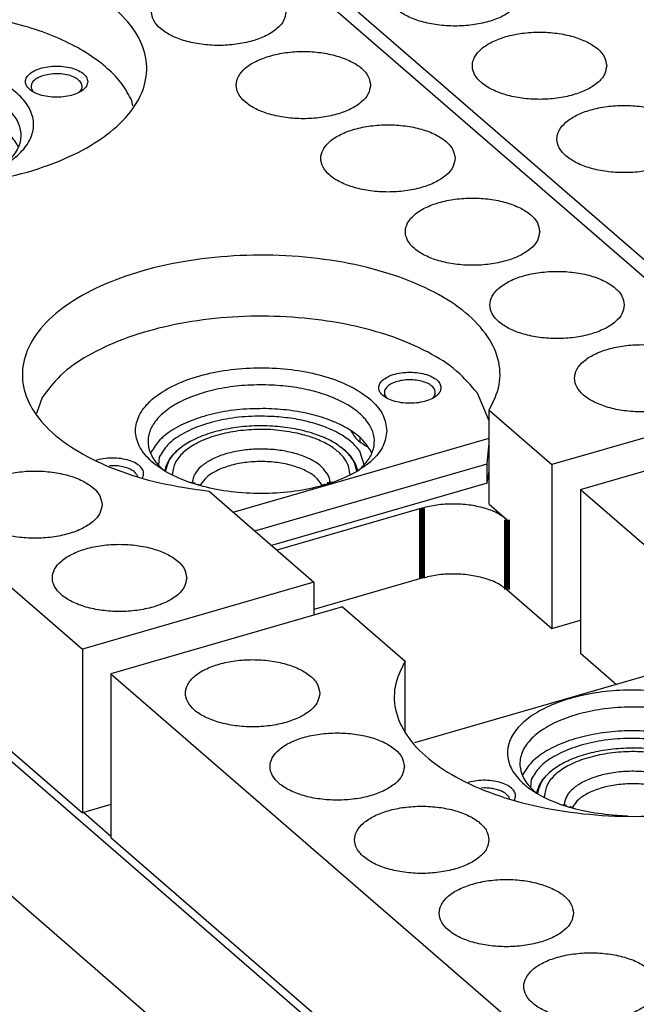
# Model space of a CAD drawing. Header units: inches. Extents: x -28 to 813, y -36 to 558.
# Tile 8 of 93: x 197 to 222, y 294 to 334. Entities that reach past the tile are written whole.
import ezdxf

# ---------------------------------------------------------------- set-up
doc = ezdxf.new("R2010")
doc.units = ezdxf.units.IN

# ---------------------------------------------------------------- blocks, each defined once
blk = doc.blocks.new('N2605-21206_body__14', base_point=(160.35, 255.495))
at = {"color": 7, "linetype": 'Continuous'}
for p, q in [((232.853, 272.649), (165.053, 331.366)), ((229.703, 269.964), (168.203, 323.225)), ((200.551, 301.09), (199.445, 302.048))]:
    blk.add_line(p, q, dxfattribs=at)
blk = doc.blocks.new('N2605-21206__15', base_point=(160.35, 255.495))
blk.add_blockref('N2605-21206_body__14', (160.35, 255.495))
blk = doc.blocks.new('N2605-23205_3__16', base_point=(183.603, 327.166))
at = {"color": 7, "linetype": 'Continuous'}
for p, q in [((196.472, 333.81), (183.603, 330.095)), ((197.4, 331.046), (197.451, 330.989)), ((201.433, 330.435), (201.389, 330.644)), ((196.366, 329.235), (196.366, 329.404)), ((187.961, 328.822), (187.948, 328.784)), ((196.833, 328.773), (196.773, 328.914)), ((185.87, 328.525), (185.762, 328.494)), ((186.402, 328.28), (186.296, 328.276)), ((188.45, 328.117), (188.471, 328.101)), ((196.287, 328.089), (196.423, 328.201)), ((187.427, 327.843), (187.403, 327.903)), ((187.617, 327.798), (187.647, 327.857)), ((191.548, 327.198), (192.161, 327.166)), ((192.952, 327.182), (193.44, 327.218))]:
    blk.add_line(p, q, dxfattribs=at)
for points, knots in [([(201.389, 330.644), (201.27, 330.872), (201.017, 331.353), (200.408, 331.974), (199.641, 332.548), (198.709, 333.053), (197.641, 333.49), (196.87, 333.701), (196.472, 333.81)], [0, 0, 0, 0, 0.768013, 1.623023, 2.578862, 3.637745, 4.793268, 6.032804, 6.032804, 6.032804, 6.032804]), ([(193.44, 327.218), (193.804, 327.268), (194.505, 327.366), (195.475, 327.663), (196.295, 328.053), (196.926, 328.53), (197.34, 329.08), (197.489, 329.692), (197.335, 330.304), (196.919, 330.853), (196.285, 331.328), (195.463, 331.718), (194.49, 332.007), (193.414, 332.182), (192.286, 332.233), (191.163, 332.159), (190.102, 331.962), (189.154, 331.653), (188.364, 331.247), (187.768, 330.757), (187.395, 330.195), (187.297, 329.577), (187.499, 328.973), (187.955, 328.436), (188.623, 327.974), (189.474, 327.602), (190.467, 327.325), (191.18, 327.241), (191.548, 327.198)], [0, 0, 0, 0, 1.1006, 2.121237, 3.030571, 3.811898, 4.472466, 5.055438, 5.639018, 6.301084, 7.084233, 7.995294, 9.017301, 10.118756, 11.259777, 12.39673, 13.48636, 14.489952, 15.378157, 16.137576, 16.780751, 17.357689, 17.949857, 18.630649, 19.435891, 20.367531, 21.405583, 22.516747, 22.516747, 22.516747, 22.516747]), ([(199.616, 331.413), (199.604, 331.474), (199.579, 331.609), (199.409, 331.77), (199.175, 331.9), (198.877, 331.992), (198.541, 332.04), (198.191, 332.04), (197.855, 331.992), (197.558, 331.9), (197.321, 331.77), (197.159, 331.609), (197.096, 331.413), (197.159, 331.217), (197.321, 331.055), (197.558, 330.925), (197.855, 330.833), (198.191, 330.785), (198.541, 330.785), (198.877, 330.833), (199.175, 330.925), (199.409, 331.055), (199.579, 331.217), (199.604, 331.351), (199.616, 331.413)], [0, 0, 0, 0, 0.183218, 0.402375, 0.671372, 0.985752, 1.330787, 1.686574, 2.031608, 2.345988, 2.614985, 2.834142, 3.01736, 3.200578, 3.419735, 3.688733, 4.003113, 4.348147, 4.703934, 5.048969, 5.363348, 5.632346, 5.851502, 6.034721, 6.034721, 6.034721, 6.034721]), ([(196.423, 328.201), (196.562, 328.354), (196.823, 328.641), (196.983, 329.204), (196.869, 329.766), (196.504, 330.273), (195.936, 330.712), (195.193, 331.072), (194.308, 331.339), (193.326, 331.501), (192.296, 331.549), (191.271, 331.48), (190.303, 331.298), (189.441, 331.013), (188.728, 330.637), (188.195, 330.186), (187.871, 329.666), (187.807, 329.099), (188.016, 328.547), (188.298, 328.267), (188.45, 328.117)], [0, 0, 0, 0, 0.615522, 1.152741, 1.682606, 2.280065, 2.988102, 3.814975, 4.745635, 5.750865, 6.793313, 7.831992, 8.826275, 9.739923, 10.545781, 11.232237, 11.813062, 12.338171, 12.885178, 13.519918, 13.519918, 13.519918, 13.519918]), ([(197.92, 331.679), (197.849, 331.659), (197.716, 331.622), (197.544, 331.532), (197.417, 331.425), (197.343, 331.3), (197.334, 331.162), (197.378, 331.086), (197.4, 331.046)], [0, 0, 0, 0, 0.2199172, 0.4131454, 0.5763616, 0.7133251, 0.8379375, 0.9709739, 0.9709739, 0.9709739, 0.9709739]), ([(199.283, 330.989), (199.322, 331.036), (199.396, 331.125), (199.393, 331.312), (199.277, 331.47), (199.085, 331.594), (198.832, 331.683), (198.537, 331.73), (198.225, 331.736), (198.02, 331.698), (197.92, 331.679)], [0, 0, 0, 0, 0.178954, 0.337453, 0.517148, 0.742654, 1.01446, 1.319038, 1.636004, 1.942765, 1.942765, 1.942765, 1.942765]), ([(196.773, 328.914), (196.656, 329.076), (196.403, 329.429), (195.811, 329.825), (195.083, 330.159), (194.224, 330.404), (193.281, 330.551), (192.296, 330.594), (191.316, 330.531), (190.386, 330.364), (189.548, 330.102), (188.847, 329.753), (188.287, 329.344), (188.063, 328.986), (187.961, 328.822)], [0, 0, 0, 0, 0.594417, 1.293857, 2.100462, 2.998678, 3.962024, 4.957643, 5.949827, 6.903162, 7.785714, 8.572683, 9.251274, 9.828014, 9.828014, 9.828014, 9.828014]), ([(187.647, 327.857), (187.657, 327.914), (187.678, 328.034), (187.577, 328.213), (187.402, 328.359), (187.157, 328.475), (186.862, 328.555), (186.535, 328.592), (186.198, 328.588), (185.978, 328.546), (185.87, 328.525)], [0, 0, 0, 0, 0.170986, 0.35564, 0.579925, 0.850315, 1.159897, 1.494317, 1.835516, 2.164511, 2.164511, 2.164511, 2.164511]), ([(187.403, 327.903), (187.377, 327.94), (187.321, 328.019), (187.189, 328.109), (187.027, 328.184), (186.835, 328.239), (186.623, 328.275), (186.477, 328.278), (186.402, 328.28)], [0, 0, 0, 0, 0.133002, 0.289433, 0.469893, 0.671001, 0.886909, 1.110323, 1.110323, 1.110323, 1.110323])]:
    blk.add_open_spline(points, degree=3, knots=knots, dxfattribs=at)
blk = doc.blocks.new('N2605-23205_2_2__17', base_point=(197.565, 312.777))
at = {"color": 7, "linetype": 'Continuous'}
for p, q in [((215.752, 317.79), (215.279, 318.903)), ((197.783, 318.72), (197.565, 318.076)), ((211.628, 318.714), (211.653, 318.69)), ((213.48, 318.691), (213.514, 318.726)), ((205.461, 314.12), (215.752, 317.09)), ((210.566, 316.938), (210.566, 317.107)), ((215.675, 316.058), (215.752, 316.885)), ((202.161, 316.524), (202.148, 316.487)), ((211.033, 316.475), (210.973, 316.616)), ((199.99, 316.206), (199.961, 316.197)), ((200.528, 315.981), (200.496, 315.978)), ((202.65, 315.82), (202.671, 315.804)), ((206.336, 313.362), (215.675, 316.058)), ((210.487, 315.792), (210.623, 315.903)), ((215.675, 315.278), (215.675, 316.058)), ((215.675, 315.278), (215.752, 315.762)), ((201.626, 315.545), (201.62, 315.569)), ((201.818, 315.5), (201.828, 315.514)), ((215.675, 315.278), (207.011, 312.777))]:
    blk.add_line(p, q, dxfattribs=at)
for points, knots in [([(215.279, 318.903), (215.019, 319.207), (214.456, 319.867), (213.253, 320.603), (211.804, 321.222), (210.125, 321.672), (208.299, 321.944), (206.4, 322.022), (204.508, 321.905), (202.707, 321.596), (201.066, 321.112), (199.668, 320.463), (198.525, 319.701), (198.017, 319.029), (197.783, 318.72)], [0, 0, 0, 0, 1.194878, 2.587325, 4.173074, 5.921002, 7.783095, 9.70136, 11.613323, 13.456998, 15.175919, 16.724828, 18.07704, 19.235245, 19.235245, 19.235245, 19.235245]), ([(211.64, 317.39), (211.608, 317.598), (211.539, 318.046), (211.046, 318.624), (210.345, 319.115), (209.43, 319.507), (208.361, 319.78), (207.192, 319.921), (205.989, 319.921), (204.82, 319.78), (203.75, 319.507), (202.837, 319.115), (202.129, 318.624), (201.659, 318.046), (201.485, 317.39), (201.659, 316.734), (202.129, 316.156), (202.837, 315.665), (203.75, 315.273), (204.82, 315), (205.989, 314.859), (207.192, 314.859), (208.361, 315), (209.43, 315.273), (210.345, 315.665), (211.046, 316.156), (211.539, 316.734), (211.608, 317.182), (211.64, 317.39)], [0, 0, 0, 0, 0.621835, 1.33619, 2.190142, 3.186793, 4.301265, 5.492251, 6.709672, 7.900659, 9.01513, 10.011781, 10.865732, 11.580088, 12.201923, 12.823758, 13.538113, 14.392065, 15.388716, 16.503187, 17.694174, 18.911595, 20.102581, 21.217053, 22.213704, 23.067656, 23.782011, 24.403846, 24.403846, 24.403846, 24.403846]), ([(213.816, 319.115), (213.804, 319.176), (213.779, 319.311), (213.609, 319.473), (213.375, 319.603), (213.077, 319.694), (212.741, 319.742), (212.391, 319.742), (212.055, 319.694), (211.758, 319.603), (211.521, 319.473), (211.359, 319.311), (211.296, 319.115), (211.359, 318.919), (211.521, 318.757), (211.758, 318.628), (212.055, 318.536), (212.391, 318.488), (212.741, 318.488), (213.077, 318.536), (213.375, 318.628), (213.609, 318.757), (213.779, 318.919), (213.804, 319.054), (213.816, 319.115)], [0, 0, 0, 0, 0.183218, 0.402375, 0.671372, 0.985752, 1.330787, 1.686574, 2.031608, 2.345988, 2.614985, 2.834142, 3.01736, 3.200578, 3.419735, 3.688733, 4.003113, 4.348147, 4.703934, 5.048969, 5.363348, 5.632346, 5.851502, 6.034721, 6.034721, 6.034721, 6.034721]), ([(213.514, 318.726), (213.544, 318.77), (213.601, 318.856), (213.586, 319.021), (213.484, 319.163), (213.317, 319.279), (213.095, 319.367), (212.835, 319.422), (212.554, 319.439), (212.274, 319.418), (212.016, 319.36), (211.798, 319.27), (211.636, 319.151), (211.54, 319.007), (211.535, 318.842), (211.596, 318.758), (211.628, 318.714)], [0, 0, 0, 0, 0.156488, 0.30067, 0.464016, 0.664877, 0.904778, 1.174928, 1.461036, 1.746409, 2.014457, 2.251228, 2.448595, 2.609285, 2.753248, 2.912126, 2.912126, 2.912126, 2.912126]), ([(206.781, 319.23), (206.458, 319.227), (205.82, 319.221), (204.895, 319.085), (204.045, 318.863), (203.306, 318.556), (202.709, 318.177), (202.279, 317.737), (202.039, 317.244), (202.028, 316.722), (202.243, 316.219), (202.508, 315.959), (202.65, 315.82)], [0, 0, 0, 0, 0.968627, 1.910881, 2.796083, 3.598709, 4.302109, 4.903893, 5.42367, 5.90883, 6.422673, 7.015109, 7.015109, 7.015109, 7.015109]), ([(210.623, 315.903), (210.746, 316.037), (210.978, 316.289), (211.156, 316.764), (211.136, 317.251), (210.914, 317.714), (210.523, 318.132), (209.98, 318.497), (209.308, 318.801), (208.53, 319.031), (207.676, 319.186), (207.083, 319.215), (206.781, 319.23)], [0, 0, 0, 0, 0.543237, 1.021362, 1.478308, 1.967033, 2.527361, 3.177101, 3.916138, 4.732362, 5.605946, 6.51231, 6.51231, 6.51231, 6.51231]), ([(206.781, 318.277), (206.433, 318.273), (205.747, 318.265), (204.759, 318.107), (203.862, 317.851), (203.11, 317.495), (202.508, 317.073), (202.27, 316.696), (202.161, 316.524)], [0, 0, 0, 0, 1.043824, 2.054072, 2.992885, 3.830093, 4.549035, 5.155369, 5.155369, 5.155369, 5.155369]), ([(210.973, 316.616), (210.863, 316.771), (210.626, 317.105), (210.076, 317.488), (209.398, 317.817), (208.596, 318.063), (207.712, 318.23), (207.095, 318.262), (206.781, 318.277)], [0, 0, 0, 0, 0.564053, 1.222846, 1.979548, 2.822138, 3.728968, 4.672533, 4.672533, 4.672533, 4.672533]), ([(201.828, 315.514), (201.847, 315.575), (201.887, 315.698), (201.795, 315.897), (201.614, 316.054), (201.356, 316.179), (201.04, 316.262), (200.69, 316.297), (200.332, 316.286), (200.102, 316.232), (199.99, 316.206)], [0, 0, 0, 0, 0.184567, 0.376526, 0.610818, 0.897532, 1.228772, 1.586962, 1.949975, 2.294938, 2.294938, 2.294938, 2.294938]), ([(201.62, 315.569), (201.597, 315.611), (201.545, 315.702), (201.404, 315.804), (201.226, 315.888), (201.011, 315.948), (200.774, 315.983), (200.611, 315.982), (200.528, 315.981)], [0, 0, 0, 0, 0.141449, 0.310644, 0.509642, 0.73409, 0.975853, 1.224732, 1.224732, 1.224732, 1.224732])]:
    blk.add_open_spline(points, degree=3, knots=knots, dxfattribs=at)
blk = doc.blocks.new('N2605-44106__19', base_point=(171.401, 302.036))
at = {"color": 7, "linetype": 'Continuous'}
for p, q in [((199.579, 342.964), (227.579, 318.715)), ((171.401, 332.866), (199.401, 308.618)), ((171.401, 326.284), (199.401, 302.036)), ((227.579, 318.715), (218.27, 316.027)), ((215.752, 318.208), (218.27, 316.027)), ((215.752, 314.44), (215.752, 318.208)), ((210.206, 317.385), (210.234, 317.317)), ((203.389, 316.726), (203.339, 316.692)), ((209.798, 316.724), (209.767, 316.745)), ((210.724, 316.017), (210.552, 316.572)), ((210.774, 316.801), (210.883, 316.745)), ((202.488, 316.324), (202.468, 316.003)), ((202.706, 315.787), (202.705, 315.784)), ((210.473, 315.782), (210.464, 315.84)), ((218.27, 316.027), (218.27, 309.446)), ((204.494, 314.958), (208.711, 311.305)), ((213.054, 314.276), (207.224, 312.593)), ((215.752, 314.44), (216.47, 313.819)), ((213.054, 311.462), (208.711, 310.208)), ((208.711, 311.305), (199.401, 308.618)), ((208.711, 311.305), (208.711, 309.977)), ((216.47, 311.004), (218.27, 309.446)), ((218.27, 309.446), (219.42, 309.777)), ((199.401, 308.618), (199.401, 302.036)), ((200.551, 302.368), (199.401, 302.036))]:
    blk.add_line(p, q, dxfattribs=at)
at = {"color": 3, "linetype": 'Continuous', "const_width": 0.25}
for points in [[(213.054, 314.276), (213.054, 311.462)], [(216.47, 313.819), (216.47, 311.004)]]:
    blk.add_lwpolyline(points, dxfattribs=at)
at = {"color": 7, "linetype": 'Continuous'}
for points, knots in [([(183.229, 333.373), (183.062, 333.04), (182.735, 332.391), (182.809, 331.252), (183.359, 330.2), (184.328, 329.265), (185.654, 328.468), (187.283, 327.831), (189.144, 327.382), (191.155, 327.142), (193.222, 327.12), (195.251, 327.318), (197.149, 327.728), (198.83, 328.329), (200.22, 329.098), (201.261, 330.006), (201.903, 331.039), (202.064, 332.162), (201.704, 333.259), (200.898, 334.244), (199.714, 335.101), (198.202, 335.804), (196.428, 336.344), (195.149, 336.528), (194.487, 336.623)], [0, 0, 0, 0, 1.101153, 2.146265, 3.276588, 4.59339, 6.134789, 7.89074, 9.820504, 11.864503, 13.952631, 16.011009, 17.968283, 19.762231, 21.347634, 22.707244, 23.868164, 24.919255, 25.998678, 27.230556, 28.67831, 30.349337, 32.213818, 34.218788, 34.218788, 34.218788, 34.218788]), ([(207.585, 334.218), (207.565, 334.339), (207.52, 334.602), (207.211, 334.931), (206.778, 335.203), (206.218, 335.41), (205.575, 335.539), (204.885, 335.583), (204.196, 335.539), (203.552, 335.41), (202.994, 335.203), (202.556, 334.931), (202.262, 334.602), (202.15, 334.218), (202.262, 333.835), (202.556, 333.506), (202.994, 333.234), (203.552, 333.027), (204.196, 332.898), (204.885, 332.853), (205.575, 332.898), (206.218, 333.027), (206.778, 333.234), (207.211, 333.506), (207.52, 333.835), (207.565, 334.097), (207.585, 334.218)], [0, 0, 0, 0, 0.361315, 0.784122, 1.296258, 1.895189, 2.560197, 3.260521, 3.960845, 4.625852, 5.224784, 5.736919, 6.159727, 6.521042, 6.882357, 7.305164, 7.8173, 8.416231, 9.081239, 9.781563, 10.481886, 11.146894, 11.745825, 12.257961, 12.680769, 13.042084, 13.042084, 13.042084, 13.042084]), ([(210.985, 331.274), (210.965, 331.395), (210.92, 331.657), (210.611, 331.986), (210.178, 332.258), (209.618, 332.465), (208.975, 332.595), (208.285, 332.639), (207.596, 332.595), (206.952, 332.465), (206.394, 332.258), (205.956, 331.986), (205.662, 331.657), (205.55, 331.274), (205.662, 330.89), (205.956, 330.562), (206.394, 330.289), (206.952, 330.083), (207.596, 329.953), (208.285, 329.909), (208.975, 329.953), (209.618, 330.083), (210.178, 330.289), (210.611, 330.562), (210.92, 330.89), (210.965, 331.153), (210.985, 331.274)], [0, 0, 0, 0, 0.361315, 0.784122, 1.296258, 1.895189, 2.560197, 3.260521, 3.960845, 4.625852, 5.224784, 5.736919, 6.159727, 6.521042, 6.882357, 7.305164, 7.8173, 8.416231, 9.081239, 9.781563, 10.481886, 11.146894, 11.745825, 12.257961, 12.680769, 13.042084, 13.042084, 13.042084, 13.042084]), ([(214.385, 328.329), (214.365, 328.45), (214.32, 328.713), (214.011, 329.042), (213.578, 329.314), (213.018, 329.521), (212.375, 329.65), (211.685, 329.694), (210.996, 329.65), (210.352, 329.521), (209.794, 329.314), (209.356, 329.042), (209.062, 328.713), (208.95, 328.329), (209.062, 327.946), (209.356, 327.617), (209.794, 327.345), (210.352, 327.138), (210.996, 327.009), (211.685, 326.964), (212.375, 327.009), (213.018, 327.138), (213.578, 327.345), (214.011, 327.617), (214.32, 327.946), (214.365, 328.208), (214.385, 328.329)], [0, 0, 0, 0, 0.361315, 0.784122, 1.296258, 1.895189, 2.560197, 3.260521, 3.960845, 4.625852, 5.224784, 5.736919, 6.159727, 6.521042, 6.882357, 7.305164, 7.8173, 8.416231, 9.081239, 9.781563, 10.481886, 11.146894, 11.745825, 12.257961, 12.680769, 13.042084, 13.042084, 13.042084, 13.042084]), ([(217.785, 325.385), (217.765, 325.506), (217.72, 325.768), (217.411, 326.097), (216.978, 326.369), (216.418, 326.576), (215.775, 326.706), (215.085, 326.75), (214.396, 326.706), (213.752, 326.576), (213.194, 326.369), (212.756, 326.097), (212.462, 325.768), (212.35, 325.385), (212.462, 325.001), (212.756, 324.673), (213.194, 324.401), (213.752, 324.194), (214.396, 324.064), (215.085, 324.02), (215.775, 324.064), (216.418, 324.194), (216.978, 324.401), (217.411, 324.673), (217.72, 325.001), (217.765, 325.264), (217.785, 325.385)], [0, 0, 0, 0, 0.361315, 0.784122, 1.296258, 1.895189, 2.560197, 3.260521, 3.960845, 4.625852, 5.224784, 5.736919, 6.159727, 6.521042, 6.882357, 7.305164, 7.8173, 8.416231, 9.081239, 9.781563, 10.481886, 11.146894, 11.745825, 12.257961, 12.680769, 13.042084, 13.042084, 13.042084, 13.042084]), ([(215.752, 318.208), (215.919, 318.541), (216.245, 319.19), (216.172, 320.329), (215.622, 321.381), (214.653, 322.316), (213.327, 323.114), (211.698, 323.75), (209.836, 324.199), (207.826, 324.439), (205.758, 324.461), (203.729, 324.263), (201.832, 323.853), (200.151, 323.252), (198.761, 322.483), (197.719, 321.575), (197.077, 320.542), (196.917, 319.419), (197.277, 318.322), (198.083, 317.337), (199.267, 316.48), (200.779, 315.777), (202.553, 315.237), (203.831, 315.053), (204.494, 314.958)], [0, 0, 0, 0, 1.101153, 2.146265, 3.276588, 4.59339, 6.134789, 7.89074, 9.820504, 11.864503, 13.952631, 16.011009, 17.968283, 19.762231, 21.347634, 22.707244, 23.868164, 24.919255, 25.998678, 27.230556, 28.67831, 30.349337, 32.213818, 34.218788, 34.218788, 34.218788, 34.218788]), ([(221.185, 322.44), (221.165, 322.561), (221.12, 322.824), (220.811, 323.153), (220.378, 323.425), (219.818, 323.632), (219.175, 323.761), (218.485, 323.805), (217.796, 323.761), (217.152, 323.632), (216.594, 323.425), (216.156, 323.153), (215.862, 322.824), (215.75, 322.44), (215.862, 322.057), (216.156, 321.728), (216.594, 321.456), (217.152, 321.249), (217.796, 321.12), (218.485, 321.075), (219.175, 321.12), (219.818, 321.249), (220.378, 321.456), (220.811, 321.728), (221.12, 322.057), (221.165, 322.319), (221.185, 322.44)], [0, 0, 0, 0, 0.361315, 0.784122, 1.296258, 1.895189, 2.560197, 3.260521, 3.960845, 4.625852, 5.224784, 5.736919, 6.159727, 6.521042, 6.882357, 7.305164, 7.8173, 8.416231, 9.081239, 9.781563, 10.481886, 11.146894, 11.745825, 12.257961, 12.680769, 13.042084, 13.042084, 13.042084, 13.042084]), ([(224.585, 319.496), (224.565, 319.617), (224.52, 319.879), (224.211, 320.208), (223.778, 320.48), (223.218, 320.687), (222.575, 320.817), (221.885, 320.861), (221.196, 320.817), (220.552, 320.687), (219.994, 320.48), (219.556, 320.208), (219.262, 319.879), (219.15, 319.496), (219.262, 319.112), (219.556, 318.784), (219.994, 318.512), (220.552, 318.305), (221.196, 318.175), (221.885, 318.131), (222.575, 318.175), (223.218, 318.305), (223.778, 318.512), (224.211, 318.784), (224.52, 319.112), (224.565, 319.375), (224.585, 319.496)], [0, 0, 0, 0, 0.361315, 0.784122, 1.296258, 1.895189, 2.560197, 3.260521, 3.960845, 4.625852, 5.224784, 5.736919, 6.159727, 6.521042, 6.882357, 7.305164, 7.8173, 8.416231, 9.081239, 9.781563, 10.481886, 11.146894, 11.745825, 12.257961, 12.680769, 13.042084, 13.042084, 13.042084, 13.042084]), ([(207.107, 317.959), (206.762, 317.968), (206.081, 317.986), (205.092, 317.857), (204.187, 317.624), (203.429, 317.283), (202.823, 316.87), (202.592, 316.495), (202.488, 316.324)], [0, 0, 0, 0, 1.032264, 2.041235, 2.982881, 3.821242, 4.535543, 5.131083, 5.131083, 5.131083, 5.131083]), ([(210.552, 316.572), (210.448, 316.695), (210.227, 316.958), (209.765, 317.265), (209.21, 317.532), (208.565, 317.74), (207.855, 317.892), (207.36, 317.936), (207.107, 317.959)], [0, 0, 0, 0, 0.478415, 1.026662, 1.645032, 2.325656, 3.055218, 3.816856, 3.816856, 3.816856, 3.816856]), ([(210.234, 317.317), (210.297, 317.22), (210.437, 317.007), (210.655, 316.874), (210.774, 316.801)], [0, 0, 0, 0, 0.3433683, 0.7547635, 0.7547635, 0.7547635, 0.7547635]), ([(203.339, 316.692), (203.179, 316.559), (202.884, 316.314), (202.761, 315.953), (202.706, 315.787)], [0, 0, 0, 0, 0.609912, 1.124303, 1.124303, 1.124303, 1.124303]), ([(210.464, 315.84), (210.401, 316.002), (210.262, 316.358), (209.961, 316.595), (209.798, 316.724)], [0, 0, 0, 0, 0.514338, 1.125357, 1.125357, 1.125357, 1.125357]), ([(200.195, 314.418), (200.175, 314.539), (200.13, 314.802), (199.821, 315.13), (199.388, 315.403), (198.828, 315.609), (198.185, 315.739), (197.495, 315.783), (196.806, 315.739), (196.162, 315.609), (195.604, 315.403), (195.166, 315.13), (194.872, 314.802), (194.76, 314.418), (194.872, 314.035), (195.166, 313.706), (195.604, 313.434), (196.162, 313.227), (196.806, 313.097), (197.495, 313.053), (198.185, 313.097), (198.828, 313.227), (199.388, 313.434), (199.821, 313.706), (200.13, 314.035), (200.175, 314.297), (200.195, 314.418)], [0, 0, 0, 0, 0.361315, 0.784122, 1.296258, 1.895189, 2.560197, 3.260521, 3.960845, 4.625852, 5.224784, 5.736919, 6.159727, 6.521042, 6.882357, 7.305164, 7.8173, 8.416231, 9.081239, 9.781563, 10.481886, 11.146894, 11.745825, 12.257961, 12.680769, 13.042084, 13.042084, 13.042084, 13.042084]), ([(216.47, 313.819), (216.34, 313.911), (216.06, 314.112), (215.537, 314.295), (214.943, 314.418), (214.305, 314.456), (213.665, 314.422), (213.255, 314.324), (213.054, 314.276)], [0, 0, 0, 0, 0.4742, 1.028766, 1.644514, 2.292962, 2.941409, 3.557157, 3.557157, 3.557157, 3.557157]), ([(203.595, 311.474), (203.575, 311.595), (203.53, 311.857), (203.221, 312.186), (202.788, 312.458), (202.228, 312.665), (201.585, 312.794), (200.895, 312.839), (200.206, 312.794), (199.562, 312.665), (199.004, 312.458), (198.566, 312.186), (198.272, 311.857), (198.16, 311.474), (198.272, 311.09), (198.566, 310.762), (199.004, 310.489), (199.562, 310.283), (200.206, 310.153), (200.895, 310.109), (201.585, 310.153), (202.228, 310.283), (202.788, 310.489), (203.221, 310.762), (203.53, 311.09), (203.575, 311.353), (203.595, 311.474)], [0, 0, 0, 0, 0.361315, 0.784122, 1.296258, 1.895189, 2.560197, 3.260521, 3.960845, 4.625852, 5.224784, 5.736919, 6.159727, 6.521042, 6.882357, 7.305164, 7.8173, 8.416231, 9.081239, 9.781563, 10.481886, 11.146894, 11.745825, 12.257961, 12.680769, 13.042084, 13.042084, 13.042084, 13.042084]), ([(216.47, 311.004), (216.34, 311.097), (216.06, 311.297), (215.537, 311.48), (214.943, 311.603), (214.305, 311.642), (213.665, 311.607), (213.255, 311.509), (213.054, 311.462)], [0, 0, 0, 0, 0.4742, 1.028766, 1.644514, 2.292962, 2.941409, 3.557157, 3.557157, 3.557157, 3.557157])]:
    blk.add_open_spline(points, degree=3, knots=knots, dxfattribs=at)
blk = doc.blocks.new('N2605-21705_2__21', base_point=(202.746, 315.062))
at = {"color": 7, "linetype": 'Continuous'}
for p, q in [((203.029, 315.602), (203.026, 315.658)), ((210.155, 315.658), (210.152, 315.607))]:
    blk.add_line(p, q, dxfattribs=at)
at = {"color": 3, "linetype": 'Continuous', "const_width": 0.25}
for points in [[(203.818, 315.322), (203.816, 315.285)], [(204.151, 315.215), (204.138, 315.187)], [(209.042, 315.188), (209.029, 315.215)], [(209.364, 315.281), (209.362, 315.336)]]:
    blk.add_lwpolyline(points, dxfattribs=at)
at = {"color": 7, "linetype": 'Continuous'}
for points, knots in [([(210.021, 316.532), (209.872, 316.655), (209.551, 316.922), (208.941, 317.199), (208.233, 317.416), (207.448, 317.55), (206.624, 317.598), (205.798, 317.557), (205.008, 317.429), (204.292, 317.221), (203.678, 316.941), (203.201, 316.599), (202.856, 316.207), (202.781, 315.901), (202.746, 315.759)], [0, 0, 0, 0, 0.578023, 1.245917, 1.992085, 2.795462, 3.629382, 4.464496, 5.271355, 6.022975, 6.697721, 7.283056, 7.781099, 8.21618, 8.21618, 8.21618, 8.21618]), ([(208.04, 317.286), (207.759, 317.336), (207.187, 317.439), (206.314, 317.451), (205.459, 317.367), (204.671, 317.181), (203.992, 316.905), (203.471, 316.553), (203.103, 316.136), (203.05, 315.81), (203.026, 315.658)], [0, 0, 0, 0, 0.855778, 1.739256, 2.609866, 3.428464, 4.162124, 4.790117, 5.312929, 5.765105, 5.765105, 5.765105, 5.765105]), ([(210.155, 315.658), (210.141, 315.774), (210.112, 316.017), (209.895, 316.352), (209.572, 316.655), (209.141, 316.917), (208.623, 317.138), (208.24, 317.235), (208.04, 317.286)], [0, 0, 0, 0, 0.34629, 0.727, 1.164429, 1.666795, 2.231713, 2.849699, 2.849699, 2.849699, 2.849699]), ([(210.435, 315.759), (210.403, 315.896), (210.335, 316.191), (210.13, 316.413), (210.021, 316.532)], [0, 0, 0, 0, 0.4169458, 0.8906026, 0.8906026, 0.8906026, 0.8906026])]:
    blk.add_open_spline(points, degree=3, knots=knots, dxfattribs=at)
at = {"color": 3, "linetype": 'Continuous'}
for points, knots in [([(209.271, 315.623), (209.195, 315.729), (209.03, 315.963), (208.632, 316.219), (208.142, 316.43), (207.565, 316.576), (206.937, 316.653), (206.289, 316.655), (205.658, 316.584), (205.078, 316.442), (204.576, 316.237), (204.185, 315.978), (203.902, 315.675), (203.844, 315.433), (203.818, 315.322)], [0, 0, 0, 0, 0.389118, 0.852431, 1.390578, 1.990398, 2.630552, 3.285273, 3.927323, 4.530739, 5.073764, 5.542509, 5.936402, 6.276028, 6.276028, 6.276028, 6.276028]), ([(209.029, 315.215), (208.951, 315.323), (208.778, 315.56), (208.356, 315.807), (207.838, 316.003), (207.235, 316.123), (206.59, 316.165), (205.946, 316.123), (205.343, 316.003), (204.825, 315.807), (204.403, 315.56), (204.23, 315.323), (204.151, 315.215)], [0, 0, 0, 0, 0.3954, 0.874336, 1.434444, 2.056346, 2.711277, 3.366209, 3.988117, 4.548232, 5.027178, 5.422586, 5.422586, 5.422586, 5.422586]), ([(209.362, 315.336), (209.354, 315.385), (209.338, 315.485), (209.293, 315.576), (209.271, 315.623)], [0, 0, 0, 0, 0.1475925, 0.3019537, 0.3019537, 0.3019537, 0.3019537])]:
    blk.add_open_spline(points, degree=3, knots=knots, dxfattribs=at)
blk = doc.blocks.new('N2605-64106_2__22', base_point=(171.401, 302.036))
for name, p in [('N2605-44106__19', (171.401, 302.036)), ('N2605-21705_2__21', (202.746, 315.062))]:
    blk.add_blockref(name, p)
blk = doc.blocks.new('N2605-23205__24', base_point=(212.753, 301.921))
at = {"color": 7, "linetype": 'Continuous'}
for p, q in [((225.622, 308.566), (212.753, 304.851)), ((226.55, 305.802), (226.601, 305.744)), ((230.583, 305.191), (230.539, 305.399)), ((225.516, 303.99), (225.516, 304.159)), ((217.111, 303.577), (217.098, 303.539)), ((225.983, 303.528), (225.923, 303.669)), ((215.02, 303.281), (214.912, 303.249)), ((215.552, 303.036), (215.446, 303.031)), ((216.577, 302.598), (216.553, 302.659)), ((217.6, 302.873), (217.621, 302.857)), ((225.437, 302.844), (225.573, 302.956)), ((216.767, 302.553), (216.797, 302.612)), ((220.698, 301.953), (221.311, 301.921)), ((222.102, 301.937), (222.59, 301.973))]:
    blk.add_line(p, q, dxfattribs=at)
for points, knots in [([(230.539, 305.399), (230.42, 305.627), (230.167, 306.108), (229.558, 306.729), (228.791, 307.304), (227.859, 307.809), (226.791, 308.246), (226.02, 308.457), (225.622, 308.566)], [0, 0, 0, 0, 0.768013, 1.623023, 2.578863, 3.637746, 4.79327, 6.032806, 6.032806, 6.032806, 6.032806]), ([(222.59, 301.973), (222.954, 302.024), (223.655, 302.122), (224.625, 302.418), (225.445, 302.808), (226.076, 303.285), (226.49, 303.835), (226.639, 304.447), (226.485, 305.059), (226.069, 305.608), (225.435, 306.084), (224.613, 306.474), (223.64, 306.763), (222.564, 306.937), (221.436, 306.989), (220.313, 306.914), (219.252, 306.718), (218.304, 306.409), (217.514, 306.002), (216.918, 305.513), (216.545, 304.95), (216.447, 304.332), (216.649, 303.728), (217.105, 303.191), (217.773, 302.729), (218.624, 302.357), (219.617, 302.08), (220.33, 301.997), (220.698, 301.953)], [0, 0, 0, 0, 1.1006, 2.121236, 3.03057, 3.811896, 4.472465, 5.055437, 5.639016, 6.301082, 7.084231, 7.995292, 9.017298, 10.118754, 11.259774, 12.396727, 13.486357, 14.489949, 15.378154, 16.137573, 16.780748, 17.357686, 17.949854, 18.630645, 19.435887, 20.367526, 21.405577, 22.516741, 22.516741, 22.516741, 22.516741]), ([(228.766, 306.168), (228.754, 306.229), (228.729, 306.364), (228.559, 306.526), (228.325, 306.655), (228.027, 306.747), (227.691, 306.795), (227.341, 306.795), (227.005, 306.747), (226.708, 306.655), (226.471, 306.526), (226.309, 306.364), (226.246, 306.168), (226.309, 305.972), (226.471, 305.81), (226.708, 305.681), (227.005, 305.589), (227.341, 305.541), (227.691, 305.541), (228.027, 305.589), (228.325, 305.681), (228.559, 305.81), (228.729, 305.972), (228.754, 306.107), (228.766, 306.168)], [0, 0, 0, 0, 0.183218, 0.402375, 0.671372, 0.985752, 1.330787, 1.686574, 2.031608, 2.345988, 2.614985, 2.834142, 3.01736, 3.200578, 3.419735, 3.688733, 4.003113, 4.348147, 4.703934, 5.048969, 5.363348, 5.632346, 5.851502, 6.034721, 6.034721, 6.034721, 6.034721]), ([(225.573, 302.956), (225.712, 303.109), (225.973, 303.397), (226.133, 303.959), (226.019, 304.521), (225.654, 305.029), (225.086, 305.467), (224.343, 305.827), (223.458, 306.095), (222.476, 306.256), (221.446, 306.304), (220.421, 306.235), (219.453, 306.054), (218.591, 305.768), (217.878, 305.393), (217.345, 304.942), (217.021, 304.422), (216.957, 303.855), (217.166, 303.302), (217.448, 303.023), (217.6, 302.873)], [0, 0, 0, 0, 0.615521, 1.152741, 1.682605, 2.280064, 2.988101, 3.814975, 4.745634, 5.750865, 6.793312, 7.831991, 8.826274, 9.739922, 10.54578, 11.232235, 11.81306, 12.338168, 12.885176, 13.519916, 13.519916, 13.519916, 13.519916]), ([(227.07, 306.434), (226.999, 306.415), (226.866, 306.377), (226.694, 306.288), (226.567, 306.18), (226.493, 306.055), (226.484, 305.917), (226.528, 305.841), (226.55, 305.802)], [0, 0, 0, 0, 0.219918, 0.4131467, 0.5763633, 0.713327, 0.8379398, 0.970977, 0.970977, 0.970977, 0.970977]), ([(228.433, 305.744), (228.472, 305.792), (228.546, 305.881), (228.543, 306.068), (228.427, 306.225), (228.235, 306.349), (227.982, 306.439), (227.687, 306.486), (227.375, 306.491), (227.17, 306.453), (227.07, 306.434)], [0, 0, 0, 0, 0.178953, 0.337452, 0.517147, 0.742653, 1.014459, 1.319036, 1.636002, 1.942763, 1.942763, 1.942763, 1.942763]), ([(225.923, 303.669), (225.806, 303.831), (225.553, 304.184), (224.961, 304.58), (224.233, 304.915), (223.374, 305.159), (222.431, 305.307), (221.446, 305.35), (220.466, 305.287), (219.536, 305.119), (218.698, 304.858), (217.997, 304.509), (217.437, 304.099), (217.213, 303.741), (217.111, 303.577)], [0, 0, 0, 0, 0.594417, 1.293857, 2.100462, 2.998677, 3.962022, 4.957641, 5.949823, 6.903157, 7.785709, 8.572677, 9.251268, 9.828008, 9.828008, 9.828008, 9.828008]), ([(216.797, 302.612), (216.807, 302.67), (216.828, 302.79), (216.727, 302.969), (216.552, 303.114), (216.307, 303.23), (216.012, 303.31), (215.685, 303.347), (215.348, 303.344), (215.128, 303.301), (215.02, 303.281)], [0, 0, 0, 0, 0.170986, 0.355639, 0.579925, 0.850315, 1.159896, 1.494316, 1.835513, 2.164508, 2.164508, 2.164508, 2.164508]), ([(216.553, 302.659), (216.527, 302.695), (216.471, 302.775), (216.339, 302.864), (216.177, 302.94), (215.985, 302.995), (215.773, 303.03), (215.627, 303.034), (215.552, 303.036)], [0, 0, 0, 0, 0.133002, 0.289433, 0.469894, 0.671003, 0.886913, 1.11033, 1.11033, 1.11033, 1.11033])]:
    blk.add_open_spline(points, degree=3, knots=knots, dxfattribs=at)
blk = doc.blocks.new('N2605-44106__25', base_point=(200.551, 276.791))
at = {"color": 7, "linetype": 'Continuous'}
for p, q in [((219.42, 315.031), (228.729, 317.719)), ((219.42, 315.031), (219.42, 308.45)), ((219.42, 315.031), (223.637, 311.379)), ((209.861, 310.309), (200.551, 307.622)), ((209.861, 310.309), (212.379, 308.129)), ((219.42, 308.45), (220.87, 307.194)), ((212.379, 305.289), (212.379, 308.129)), ((200.551, 307.622), (200.551, 301.04)), ((200.551, 307.622), (228.551, 283.373)), ((218.338, 303.779), (218.289, 303.745)), ((217.438, 303.377), (217.418, 303.056)), ((217.656, 302.84), (217.655, 302.837)), ((200.551, 301.04), (228.551, 276.791))]:
    blk.add_line(p, q, dxfattribs=at)
for points, knots in [([(212.379, 308.129), (212.212, 307.796), (211.885, 307.147), (211.959, 306.007), (212.509, 304.955), (213.478, 304.02), (214.804, 303.223), (216.433, 302.587), (218.294, 302.138), (220.305, 301.897), (222.372, 301.875), (224.401, 302.074), (226.299, 302.483), (227.98, 303.085), (229.37, 303.853), (230.411, 304.762), (231.053, 305.794), (231.214, 306.917), (230.854, 308.014), (230.048, 308.999), (228.864, 309.856), (227.352, 310.56), (225.578, 311.1), (224.299, 311.284), (223.637, 311.379)], [0, 0, 0, 0, 1.101153, 2.146265, 3.276588, 4.59339, 6.134789, 7.89074, 9.820504, 11.864503, 13.952631, 16.011009, 17.968283, 19.762231, 21.347634, 22.707244, 23.868164, 24.919255, 25.998678, 27.230556, 28.67831, 30.349337, 32.213818, 34.218788, 34.218788, 34.218788, 34.218788]), ([(208.945, 306.84), (208.925, 306.961), (208.88, 307.224), (208.571, 307.553), (208.138, 307.825), (207.578, 308.032), (206.935, 308.161), (206.245, 308.205), (205.556, 308.161), (204.912, 308.032), (204.354, 307.825), (203.916, 307.553), (203.622, 307.224), (203.51, 306.84), (203.622, 306.457), (203.916, 306.128), (204.354, 305.856), (204.912, 305.649), (205.556, 305.52), (206.245, 305.475), (206.935, 305.52), (207.578, 305.649), (208.138, 305.856), (208.571, 306.128), (208.88, 306.457), (208.925, 306.72), (208.945, 306.84)], [0, 0, 0, 0, 0.361315, 0.784122, 1.296258, 1.895189, 2.560197, 3.260521, 3.960845, 4.625852, 5.224784, 5.736919, 6.159727, 6.521042, 6.882357, 7.305164, 7.8173, 8.416231, 9.081239, 9.781563, 10.481886, 11.146894, 11.745825, 12.257961, 12.680769, 13.042084, 13.042084, 13.042084, 13.042084]), ([(212.345, 303.896), (212.325, 304.017), (212.28, 304.28), (211.971, 304.608), (211.538, 304.88), (210.978, 305.087), (210.335, 305.217), (209.645, 305.261), (208.956, 305.217), (208.312, 305.087), (207.754, 304.88), (207.316, 304.608), (207.022, 304.28), (206.91, 303.896), (207.022, 303.512), (207.316, 303.184), (207.754, 302.912), (208.312, 302.705), (208.956, 302.575), (209.645, 302.531), (210.335, 302.575), (210.978, 302.705), (211.538, 302.912), (211.971, 303.184), (212.28, 303.512), (212.325, 303.775), (212.345, 303.896)], [0, 0, 0, 0, 0.361315, 0.784122, 1.296258, 1.895189, 2.560197, 3.260521, 3.960845, 4.625852, 5.224784, 5.736919, 6.159727, 6.521042, 6.882357, 7.305164, 7.8173, 8.416231, 9.081239, 9.781563, 10.481886, 11.146894, 11.745825, 12.257961, 12.680769, 13.042084, 13.042084, 13.042084, 13.042084]), ([(222.057, 305.012), (221.712, 305.021), (221.031, 305.038), (220.042, 304.91), (219.137, 304.677), (218.379, 304.336), (217.773, 303.923), (217.542, 303.548), (217.438, 303.377)], [0, 0, 0, 0, 1.032262, 2.041231, 2.982875, 3.821235, 4.535534, 5.131074, 5.131074, 5.131074, 5.131074]), ([(218.289, 303.745), (218.129, 303.612), (217.834, 303.367), (217.711, 303.005), (217.656, 302.84)], [0, 0, 0, 0, 0.60991, 1.1243, 1.1243, 1.1243, 1.1243]), ([(215.745, 300.952), (215.725, 301.072), (215.68, 301.335), (215.371, 301.664), (214.938, 301.936), (214.378, 302.143), (213.735, 302.272), (213.045, 302.316), (212.356, 302.272), (211.712, 302.143), (211.154, 301.936), (210.716, 301.664), (210.422, 301.335), (210.31, 300.952), (210.422, 300.568), (210.716, 300.239), (211.154, 299.967), (211.712, 299.76), (212.356, 299.631), (213.045, 299.587), (213.735, 299.631), (214.378, 299.76), (214.938, 299.967), (215.371, 300.239), (215.68, 300.568), (215.725, 300.831), (215.745, 300.952)], [0, 0, 0, 0, 0.361315, 0.784122, 1.296258, 1.895189, 2.560197, 3.260521, 3.960845, 4.625852, 5.224784, 5.736919, 6.159727, 6.521042, 6.882357, 7.305164, 7.8173, 8.416231, 9.081239, 9.781563, 10.481886, 11.146894, 11.745825, 12.257961, 12.680769, 13.042084, 13.042084, 13.042084, 13.042084]), ([(219.145, 298.007), (219.125, 298.128), (219.08, 298.391), (218.771, 298.719), (218.338, 298.991), (217.778, 299.198), (217.135, 299.328), (216.445, 299.372), (215.756, 299.328), (215.112, 299.198), (214.554, 298.991), (214.116, 298.719), (213.822, 298.391), (213.71, 298.007), (213.822, 297.623), (214.116, 297.295), (214.554, 297.023), (215.112, 296.816), (215.756, 296.686), (216.445, 296.642), (217.135, 296.686), (217.778, 296.816), (218.338, 297.023), (218.771, 297.295), (219.08, 297.623), (219.125, 297.886), (219.145, 298.007)], [0, 0, 0, 0, 0.361315, 0.784122, 1.296258, 1.895189, 2.560197, 3.260521, 3.960845, 4.625852, 5.224784, 5.736919, 6.159727, 6.521042, 6.882357, 7.305164, 7.8173, 8.416231, 9.081239, 9.781563, 10.481886, 11.146894, 11.745825, 12.257961, 12.680769, 13.042084, 13.042084, 13.042084, 13.042084]), ([(222.545, 295.063), (222.525, 295.184), (222.48, 295.446), (222.171, 295.775), (221.738, 296.047), (221.178, 296.254), (220.535, 296.383), (219.845, 296.428), (219.156, 296.383), (218.512, 296.254), (217.954, 296.047), (217.516, 295.775), (217.222, 295.446), (217.11, 295.063), (217.222, 294.679), (217.516, 294.35), (217.954, 294.078), (218.512, 293.871), (219.156, 293.742), (219.845, 293.698), (220.535, 293.742), (221.178, 293.871), (221.738, 294.078), (222.171, 294.35), (222.48, 294.679), (222.525, 294.942), (222.545, 295.063)], [0, 0, 0, 0, 0.361315, 0.784122, 1.296258, 1.895189, 2.560197, 3.260521, 3.960845, 4.625852, 5.224784, 5.736919, 6.159727, 6.521042, 6.882357, 7.305164, 7.8173, 8.416231, 9.081239, 9.781563, 10.481886, 11.146894, 11.745825, 12.257961, 12.680769, 13.042084, 13.042084, 13.042084, 13.042084])]:
    blk.add_open_spline(points, degree=3, knots=knots, dxfattribs=at)
blk = doc.blocks.new('N2605-21705__26', base_point=(217.696, 302.115))
at = {"color": 7, "linetype": 'Continuous'}
for p, q in [((217.979, 302.655), (217.976, 302.711)), ((225.105, 302.711), (225.102, 302.66))]:
    blk.add_line(p, q, dxfattribs=at)
at = {"color": 3, "linetype": 'Continuous', "const_width": 0.25}
for points in [[(218.768, 302.374), (218.766, 302.338)], [(219.101, 302.268), (219.088, 302.24)], [(223.992, 302.241), (223.979, 302.268)], [(224.314, 302.334), (224.312, 302.389)]]:
    blk.add_lwpolyline(points, dxfattribs=at)
at = {"color": 7, "linetype": 'Continuous'}
for points, knots in [([(224.971, 303.585), (224.822, 303.708), (224.501, 303.975), (223.891, 304.252), (223.183, 304.469), (222.398, 304.603), (221.574, 304.651), (220.748, 304.61), (219.958, 304.482), (219.242, 304.274), (218.628, 303.994), (218.151, 303.652), (217.806, 303.26), (217.731, 302.954), (217.696, 302.812)], [0, 0, 0, 0, 0.578023, 1.245917, 1.992085, 2.795463, 3.629383, 4.464498, 5.271357, 6.022977, 6.697724, 7.283059, 7.781102, 8.216183, 8.216183, 8.216183, 8.216183]), ([(222.99, 304.339), (222.709, 304.389), (222.137, 304.492), (221.264, 304.504), (220.409, 304.42), (219.621, 304.233), (218.942, 303.958), (218.421, 303.606), (218.053, 303.189), (218, 302.862), (217.976, 302.711)], [0, 0, 0, 0, 0.855779, 1.739258, 2.609868, 3.428466, 4.162125, 4.790118, 5.312929, 5.765105, 5.765105, 5.765105, 5.765105]), ([(225.105, 302.711), (225.091, 302.827), (225.062, 303.07), (224.845, 303.405), (224.522, 303.707), (224.091, 303.97), (223.573, 304.191), (223.19, 304.288), (222.99, 304.339)], [0, 0, 0, 0, 0.346291, 0.727002, 1.164432, 1.666799, 2.231719, 2.849707, 2.849707, 2.849707, 2.849707]), ([(225.385, 302.812), (225.353, 302.949), (225.285, 303.244), (225.08, 303.466), (224.971, 303.585)], [0, 0, 0, 0, 0.4169433, 0.890597, 0.890597, 0.890597, 0.890597])]:
    blk.add_open_spline(points, degree=3, knots=knots, dxfattribs=at)
at = {"color": 3, "linetype": 'Continuous'}
for points, knots in [([(224.221, 302.675), (224.145, 302.782), (223.98, 303.016), (223.582, 303.271), (223.092, 303.483), (222.515, 303.629), (221.887, 303.706), (221.239, 303.708), (220.608, 303.637), (220.028, 303.495), (219.526, 303.29), (219.135, 303.031), (218.852, 302.728), (218.794, 302.486), (218.768, 302.374)], [0, 0, 0, 0, 0.389118, 0.85243, 1.390576, 1.990395, 2.630549, 3.285269, 3.927319, 4.530736, 5.07376, 5.542506, 5.9364, 6.276025, 6.276025, 6.276025, 6.276025]), ([(223.979, 302.268), (223.901, 302.376), (223.728, 302.613), (223.306, 302.86), (222.788, 303.056), (222.185, 303.176), (221.54, 303.218), (220.896, 303.176), (220.293, 303.056), (219.775, 302.86), (219.353, 302.613), (219.18, 302.376), (219.101, 302.268)], [0, 0, 0, 0, 0.395401, 0.874338, 1.434447, 2.05635, 2.711281, 3.366214, 3.988121, 4.548235, 5.02718, 5.422587, 5.422587, 5.422587, 5.422587]), ([(224.312, 302.389), (224.304, 302.438), (224.288, 302.538), (224.243, 302.629), (224.221, 302.675)], [0, 0, 0, 0, 0.1475949, 0.3019586, 0.3019586, 0.3019586, 0.3019586])]:
    blk.add_open_spline(points, degree=3, knots=knots, dxfattribs=at)
blk = doc.blocks.new('N2605-64106__28', base_point=(200.551, 276.791))
for name, p in [('N2605-44106__25', (200.551, 276.791)), ('N2605-21705__26', (217.696, 302.115))]:
    blk.add_blockref(name, p)
blk = doc.blocks.new('N2605-61205_2', base_point=(160.35, 255.495))
for name, p in [('N2605-64106_2__22', (171.401, 302.036)), ('N2605-21206__15', (160.35, 255.495)), ('N2605-23205_3__16', (183.603, 327.166)), ('N2605-23205_2_2__17', (197.565, 312.777)), ('N2605-64106__28', (200.551, 276.791)), ('N2605-23205__24', (212.753, 301.921))]:
    blk.add_blockref(name, p)
blk = doc.blocks.new('N2605-44106__41', base_point=(201.886, 316.718))
at = {"color": 7, "linetype": 'Continuous'}
blk.add_line((201.886, 341.666), (229.886, 317.418), dxfattribs=at)
for points in [[(217.08, 334.996), (217.059, 335.117), (217.014, 335.38), (216.705, 335.708), (216.272, 335.981), (215.712, 336.187), (215.069, 336.317), (214.38, 336.361), (213.69, 336.317), (213.046, 336.187), (212.488, 335.981), (212.05, 335.708), (211.756, 335.38), (211.644, 334.996), (211.756, 334.613), (212.05, 334.284), (212.488, 334.012), (213.046, 333.805), (213.69, 333.675), (214.38, 333.631), (215.069, 333.675), (215.712, 333.805), (216.272, 334.012), (216.705, 334.284), (217.014, 334.613), (217.059, 334.875), (217.08, 334.996)], [(220.48, 332.052), (220.459, 332.173), (220.414, 332.435), (220.105, 332.764), (219.672, 333.036), (219.112, 333.243), (218.469, 333.372), (217.78, 333.417), (217.09, 333.372), (216.446, 333.243), (215.888, 333.036), (215.45, 332.764), (215.156, 332.435), (215.044, 332.052), (215.156, 331.668), (215.45, 331.339), (215.888, 331.067), (216.446, 330.861), (217.09, 330.731), (217.78, 330.687), (218.469, 330.731), (219.112, 330.861), (219.672, 331.067), (220.105, 331.339), (220.414, 331.668), (220.459, 331.931), (220.48, 332.052)], [(223.88, 329.107), (223.859, 329.228), (223.814, 329.491), (223.505, 329.819), (223.072, 330.092), (222.512, 330.298), (221.869, 330.428), (221.18, 330.472), (220.49, 330.428), (219.846, 330.298), (219.288, 330.092), (218.85, 329.819), (218.556, 329.491), (218.444, 329.107), (218.556, 328.724), (218.85, 328.395), (219.288, 328.123), (219.846, 327.916), (220.49, 327.786), (221.18, 327.742), (221.869, 327.786), (222.512, 327.916), (223.072, 328.123), (223.505, 328.395), (223.814, 328.724), (223.859, 328.986), (223.88, 329.107)]]:
    blk.add_open_spline(points, degree=3, knots=[0, 0, 0, 0, 0.361315, 0.784122, 1.296258, 1.895189, 2.560197, 3.260521, 3.960845, 4.625852, 5.224784, 5.736919, 6.159727, 6.521042, 6.882357, 7.305164, 7.8173, 8.416231, 9.081239, 9.781563, 10.481886, 11.146894, 11.745825, 12.257961, 12.680769, 13.042084, 13.042084, 13.042084, 13.042084], dxfattribs=at)
blk = doc.blocks.new('N2605-64106_2__43', base_point=(201.886, 316.718))
blk.add_blockref('N2605-44106__41', (201.886, 316.718))
blk = doc.blocks.new('N2605-61205', base_point=(200.804, 265.019))
blk.add_blockref('N2605-64106_2__43', (201.886, 316.718))
blk = doc.blocks.new('N2605-96570__120', base_point=(42.656, 167.422))
for name, p in [('N2605-61205', (200.804, 265.019)), ('N2605-61205_2', (160.35, 255.495))]:
    blk.add_blockref(name, p)
blk = doc.blocks.new('Gen1', base_point=(419.4, 356.4))
blk.add_blockref('N2605-96570__120', (42.656, 167.422))

msp = doc.modelspace()

# ---------------------------------------------------------------- block references
msp.add_blockref('Gen1', (419.4, 356.4))

doc.saveas('drawing.dxf')
